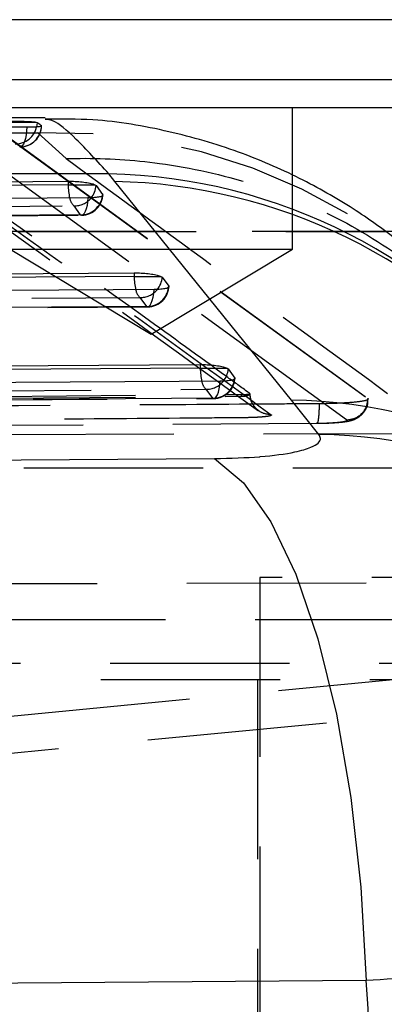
# Model space of a CAD drawing. Extents: x 122 to 736, y 117 to 530.
# Tile 12 of 26: x 189.17 to 194.34, y 140.57 to 154.51. Entities that reach past the tile are written whole.
import ezdxf

# ---------------------------------------------------------------- set-up
doc = ezdxf.new("R2010")
doc.units = 0
doc.header["$LTSCALE"] = 2
doc.linetypes.add('HIDDEN', pattern=[1.905, 1.27, -0.635])
doc.layers.get('0').update_dxf_attribs({"linetype": 'CONTINUOUS'})

msp = doc.modelspace()

# ---------------------------------------------------------------- linework, layer by layer
at = {"color": 7, "linetype": 'CONTINUOUS'}
for p, q in [((203.2025, 154.5107), (184.3493, 154.5107)), ((202.7466, 153.6586), (183.8934, 153.6586)), ((195.0041, 153.2607), (187.0666, 153.2607)), ((189.5317, 153.1221), (170.0753, 153.1509)), ((189.4027, 153.0559), (189.0193, 153.0559)), ((189.4176, 153.0521), (189.4027, 153.0559)), ((190.5196, 152.2189), (190.4346, 152.3275)), ((171.9133, 152.0916), (189.8576, 152.2235)), ((189.8576, 152.2235), (189.8576, 152.1738)), ((189.8576, 152.1738), (190.2369, 152.1738)), ((190.2369, 152.1738), (190.2542, 152.1611)), ((190.2542, 152.1611), (190.3463, 152.0334)), ((193.0195, 149.1232), (190.5196, 152.2189)), ((174.0235, 150.8057), (190.7937, 150.9253)), ((190.7937, 150.9253), (190.7937, 150.8756)), ((190.7937, 150.8756), (191.1728, 150.8756)), ((191.1728, 150.8756), (191.1902, 150.8629)), ((191.1902, 150.8629), (191.2823, 150.7351)), ((176.1337, 149.5203), (191.7297, 149.6268)), ((191.7297, 149.6268), (191.7297, 149.577)), ((191.7297, 149.577), (192.1086, 149.577)), ((192.1086, 149.577), (192.1262, 149.5642)), ((192.1262, 149.5642), (192.2183, 149.4363)), ((193.4093, 148.6386), (193.0195, 149.1232))]:
    msp.add_line(p, q, dxfattribs=at)
at = {"color": 7, "linetype": 'HIDDEN'}
for p, q in [((193.0353, 151.2607), (193.0353, 153.2607)), ((188.922, 152.9091), (189.4276, 152.9074)), ((188.9271, 152.9062), (194.1052, 149.1475)), ((188.9271, 152.8973), (194.1052, 149.1462)), ((189.4276, 152.9074), (189.8278, 152.5431)), ((193.8023, 148.8428), (188.6317, 152.5941)), ((189.9379, 151.8741), (190.0301, 151.7463)), ((172.2183, 151.6115), (190.0471, 151.7424)), ((181.5103, 151.5107), (194.3548, 151.5107)), ((195.0041, 151.5121), (183.3603, 151.5121)), ((189.0353, 151.2607), (190.9843, 151.2607)), ((189.0353, 151.2607), (191.0353, 150.059)), ((190.9843, 151.2607), (193.0353, 151.2607)), ((191.0353, 150.059), (193.0353, 151.2607)), ((190.8739, 150.5759), (190.966, 150.4481)), ((174.3285, 150.3257), (190.983, 150.4444)), ((180.6505, 149.1155), (192.313, 149.2024)), ((191.8098, 149.2773), (191.902, 149.1494)), ((192.313, 149.177), (192.313, 149.2024)), ((192.4339, 149.2139), (192.4331, 149.2156)), ((176.4386, 149.0406), (191.919, 149.146)), ((180.6505, 149.0927), (192.313, 149.177)), ((194.1052, 149.1269), (194.1058, 149.1391)), ((179.9119, 148.7091), (193.3782, 148.7963)), ((195.1647, 148.6473), (179.8409, 148.6147)), ((203.2018, 148.1594), (184.3486, 148.1594)), ((203.2025, 148.1607), (184.3493, 148.1607)), ((200.5107, 146.6107), (192.5732, 146.6107)), ((192.5732, 146.6107), (192.5732, 126.1107)), ((180.1099, 146.5035), (195.4314, 146.5403)), ((202.6687, 146.0128), (183.8155, 146.0128)), ((196.8042, 145.3926), (178.685, 145.3926)), ((185.2544, 144.286), (196.8042, 145.3926)), ((200.4809, 145.1607), (188.5188, 145.1607)), ((192.542, 145.1607), (192.542, 140.1357)), ((197.3088, 144.9109), (185.7782, 143.8061))]:
    msp.add_line(p, q, dxfattribs=at)
at = {"color": 8, "linetype": 'CONTINUOUS'}
for p, q in [((189.4176, 153.0521), (189.4113, 152.995)), ((190.3463, 152.0334), (190.3453, 152.0215)), ((191.2814, 150.7237), (191.2823, 150.7351)), ((192.2174, 149.425), (192.2183, 149.4363))]:
    msp.add_line(p, q, dxfattribs=at)
at = {"color": 7, "linetype": 'HIDDEN', "flags": 128}
for points in [[(189.272, 152.9926), (189.269, 152.9339), (189.2625, 152.8784), (189.2527, 152.828), (189.24, 152.7847), (189.2249, 152.7502), (189.2081, 152.7258), (189.19, 152.7124), (189.1715, 152.7105)], [(171.9936, 151.7423), (172.5722, 151.7465), (174.8863, 151.7635), (184.1427, 151.8314), (189.9379, 151.8741)], [(190.1386, 151.9876), (190.1337, 151.9309), (190.1254, 151.8787), (190.1141, 151.8327), (190.1002, 151.7947), (190.0842, 151.7662), (190.0668, 151.7483), (190.0485, 151.7416), (190.0301, 151.7463)], [(190.0301, 151.7463), (189.4515, 151.7421), (187.1374, 151.7251), (177.881, 151.6572), (172.2013, 151.6157)], [(190.966, 150.4481), (190.9844, 150.4433), (191.0027, 150.4501), (191.0202, 150.468), (191.0362, 150.4965), (191.0501, 150.5344), (191.0614, 150.5804), (191.0697, 150.6327), (191.0746, 150.6893)], [(174.1038, 150.4563), (174.6823, 150.4604), (176.9964, 150.4769), (186.2529, 150.5429), (190.8739, 150.5759)], [(190.966, 150.4481), (190.3875, 150.444), (188.0734, 150.4275), (178.8169, 150.3617), (174.3115, 150.3298)], [(191.902, 149.1494), (191.9204, 149.1447), (191.9387, 149.1514), (191.9561, 149.1693), (191.9721, 149.1978), (191.9861, 149.2357), (191.9974, 149.2817), (192.0057, 149.334), (192.0106, 149.3906)], [(176.2139, 149.171), (176.7925, 149.1749), (179.1066, 149.1906), (188.363, 149.2537), (191.8098, 149.2773)], [(191.902, 149.1494), (191.3234, 149.1455), (189.0093, 149.1298), (179.7528, 149.067), (176.4216, 149.0445)], [(194.1053, 149.1475), (194.1071, 149.1458), (194.1089, 149.144)]]:
    msp.add_lwpolyline(points, dxfattribs=at)
at = {"color": 7, "linetype": 'CONTINUOUS', "flags": 128}
for points in [[(189.8576, 152.1738), (180.9169, 152.108), (171.9133, 152.042)], [(190.1386, 151.9876), (189.56, 151.9833), (187.2459, 151.9664), (177.9894, 151.8986), (172.3098, 151.8571)], [(190.7937, 150.8756), (182.4401, 150.816), (174.0235, 150.7561)], [(191.0746, 150.6893), (190.4961, 150.6852), (188.1819, 150.6688), (178.9254, 150.6031), (174.42, 150.5713)], [(191.7297, 149.577), (183.9633, 149.524), (176.1337, 149.4707)], [(192.0106, 149.3906), (191.4321, 149.3867), (189.1179, 149.371), (179.8614, 149.3085), (176.5302, 149.286)], [(179.4797, 148.2115), (185.7586, 148.2541), (191.9316, 148.2961)], [(191.9316, 148.2961), (192.3412, 147.9521), (192.7287, 147.4007), (193.0837, 146.6568), (193.3965, 145.7407), (193.6587, 144.6771), (193.8631, 143.495), (194.0042, 142.2263), (194.0782, 140.9055)], [(194.0782, 140.9055), (187.9065, 140.8573), (181.629, 140.8083)]]:
    msp.add_lwpolyline(points, dxfattribs=at)
at = {"color": 7, "linetype": 'HIDDEN'}
for centre, radius, start, end in [((189.1124, 153.057), 0.3052, 269.48197, 348.2791), ((189.175, 153.016), 0.3056, 269.33406, 358.76967), ((189.1773, 153.0143), 0.3045, 270.09165, 0), ((189.6698, 144.8633), 8.0477, 4.74638, 91.72445), ((190.0378, 152.0556), 0.3094, 268.57151, 353.66261), ((190.0449, 152.046), 0.3045, 270.42065, 0), ((190.0815, 152.0205), 0.2051, 190.57026, 225.56189), ((189.9453, 152.1842), 0.3102, 268.64879, 320.3048), ((190.9809, 150.7478), 0.3045, 270.408, 0), ((191.0055, 150.7158), 0.1921, 189.40407, 226.76254), ((190.8813, 150.8858), 0.3101, 268.6242, 320.14609), ((190.9738, 150.7574), 0.3094, 268.55852, 353.75801), ((191.9416, 149.4172), 0.1923, 189.40878, 226.72823), ((191.8174, 149.5872), 0.31, 268.60481, 320.11967), ((191.9098, 149.4587), 0.3094, 268.53987, 353.74407), ((191.9169, 149.4491), 0.3045, 270.3893, 0)]:
    msp.add_arc(centre, radius, start, end, dxfattribs=at)
at = {"color": 8, "linetype": 'CONTINUOUS'}
for centre, radius, start, end in [((190.2719, 144.4832), 7.846, 37.19268, 88.81186), ((190.6634, 152.1711), 0.8058, 179.80685, 193.50564), ((189.9492, 152.1818), 0.3056, 320.16861, 356.11973), ((190.3685, 144.3962), 7.8242, 39.00824, 88.89327), ((191.5991, 150.8727), 0.8054, 179.7942, 193.51532), ((190.8852, 150.8836), 0.3057, 319.99884, 356.10232), ((192.535, 149.5738), 0.8053, 179.77626, 193.50124), ((191.8212, 149.585), 0.3057, 319.96898, 356.08247), ((192.8631, 141.301), 7.8237, 38.99032, 88.85479), ((193.2497, 140.8134), 7.8268, 38.67941, 88.83183)]:
    msp.add_arc(centre, radius, start, end, dxfattribs=at)
at = {"color": 7, "linetype": 'CONTINUOUS'}
msp.add_ellipse((124.1895, 135.6288), major_axis=(0, 71.253), ratio=0.9835532, start_param=4.6383962, end_param=4.7865126, dxfattribs=at)
for points, knots in [([(196.525, 149.2216), (196.4245, 149.354), (196.1601, 149.7022), (195.9308, 149.9878), (195.6619, 150.3025), (195.478, 150.507), (195.2352, 150.759), (194.9165, 151.0614), (194.4706, 151.4364), (193.8736, 151.8613), (193.1262, 152.2872), (192.252, 152.6643), (191.2702, 152.9468), (190.3479, 153.1071), (189.7588, 153.1042), (189.5334, 153.103)], [0, 0, 0, 0, 0.13478047, 0.35437978, 0.42178079, 0.47479518, 0.5138294, 0.55225084, 0.59677809, 0.65418665, 0.72021325, 0.79101287, 0.86793517, 0.94945602, 1, 1, 1, 1]), ([(170.8186, 152.9473), (171.0081, 152.9479), (171.969, 152.9507), (176.0158, 152.9623), (181.9775, 152.9777), (187.1677, 152.9883), (189.272, 152.9926)], [0, 0, 0, 0, 0.0307991, 0.1562196, 0.6579006, 1, 1, 1, 1]), ([(189.4027, 153.0559), (189.3885, 153.0576), (189.3601, 153.0611), (189.281, 153.0655), (189.1856, 153.0687), (189.0938, 153.0703), (189.04, 153.0704), (189.0193, 153.0705)], [0, 0, 0, 0, 0.21633303, 0.43269117, 0.64888889, 0.86483572, 1, 1, 1, 1]), ([(189.272, 152.9926), (189.3018, 152.9928), (189.3631, 152.9934), (189.4335, 152.9971), (189.477, 153.0026), (189.4836, 153.0071), (189.4806, 153.0094), (189.4805, 153.0095)], [0, 0, 0, 0, 0.237612, 0.4890944, 0.7405764, 0.9920394, 1, 1, 1, 1]), ([(189.4805, 153.0095), (189.4632, 153.022), (189.4423, 153.0372), (189.4213, 153.0499), (189.4176, 153.0521)], [0, 0, 0, 0, 0.82596633, 1, 1, 1, 1]), ([(190.4346, 152.3275), (187.4663, 152.3331), (180.9375, 152.3453), (174.4105, 152.3562), (170.8509, 152.3622)], [0, 0, 0, 0, 0.454637, 1, 1, 1, 1]), ([(189.8576, 152.2235), (189.8908, 152.2232), (189.9571, 152.2225), (190.0588, 152.2139), (190.1479, 152.2008), (190.2073, 152.1866), (190.229, 152.1772), (190.2369, 152.1738)], [0, 0, 0, 0, 0.2173898, 0.4347343, 0.6534394, 0.8753439, 1, 1, 1, 1]), ([(190.3463, 152.0334), (190.3473, 152.0316), (190.3515, 152.0239), (190.3394, 152.0109), (190.2913, 151.9976), (190.2208, 151.9894), (190.1639, 151.9881), (190.1386, 151.9876)], [0, 0, 0, 0, 0.0736644, 0.3174155, 0.5611574, 0.8049052, 1, 1, 1, 1]), ([(190.7937, 150.9253), (190.8268, 150.925), (190.8931, 150.9242), (190.9948, 150.9157), (191.0839, 150.9026), (191.1432, 150.8883), (191.165, 150.8789), (191.1728, 150.8756)], [0, 0, 0, 0, 0.2175519, 0.4350598, 0.6539373, 0.8760168, 1, 1, 1, 1]), ([(191.2823, 150.7351), (191.2833, 150.7333), (191.2875, 150.7256), (191.2755, 150.7127), (191.2276, 150.6994), (191.157, 150.6912), (191.1, 150.6899), (191.0746, 150.6893)], [0, 0, 0, 0, 0.0727981, 0.3165374, 0.5602793, 0.8040232, 1, 1, 1, 1]), ([(191.7297, 149.6268), (191.7628, 149.6264), (191.8291, 149.6256), (191.9309, 149.617), (192.0199, 149.6039), (192.0791, 149.5897), (192.1009, 149.5803), (192.1086, 149.577)], [0, 0, 0, 0, 0.21780083, 0.43556173, 0.65471197, 0.87705832, 1, 1, 1, 1]), ([(192.2183, 149.4363), (192.2193, 149.4346), (192.2235, 149.4269), (192.2117, 149.414), (192.1639, 149.4007), (192.0934, 149.3924), (192.0362, 149.3912), (192.0106, 149.3906)], [0, 0, 0, 0, 0.0714991, 0.315243, 0.5589547, 0.8027059, 1, 1, 1, 1]), ([(191.9316, 148.2961), (192.1566, 148.3013), (192.3826, 148.3066), (192.7667, 148.3382), (193.0531, 148.3769), (193.3542, 148.4654), (193.457, 148.5538), (193.4202, 148.6192), (193.4093, 148.6386)], [0, 0, 0, 0, 0.235155, 0.2362484, 0.4723329, 0.6352456, 0.8916192, 1, 1, 1, 1])]:
    msp.add_open_spline(points, degree=3, knots=knots, dxfattribs=at)
at = {"color": 8, "linetype": 'CONTINUOUS'}
for points, knots in [([(190.4346, 152.3275), (190.2726, 152.5047), (189.9486, 152.8591), (189.6526, 153.1001), (189.5657, 153.0967), (189.5316, 153.0954)], [0, 0, 0, 0, 0.3776815, 0.75537, 1, 1, 1, 1]), ([(201.1084, 141.2933), (201.1122, 141.2934), (201.1527, 141.2942), (200.9664, 141.2797), (200.4449, 141.2452), (199.5374, 141.1914), (198.3549, 141.1259), (197.0991, 141.0592), (195.6677, 140.9856), (194.6128, 140.9324), (194.0782, 140.9055)], [0, 0, 0, 0, 0.014474, 0.1526251, 0.2950785, 0.4743787, 0.6038255, 0.7368103, 0.8666197, 1, 1, 1, 1])]:
    msp.add_open_spline(points, degree=3, knots=knots, dxfattribs=at)
at = {"color": 7, "linetype": 'HIDDEN'}
for points, knots in [([(170.7248, 152.6702), (171.5564, 152.6725), (177.7074, 152.6892), (183.8584, 152.6996), (189.1778, 152.7086)], [0, 0, 0, 0, 0.1352076, 1, 1, 1, 1]), ([(192.4331, 149.2156), (192.4189, 149.2259), (192.3079, 149.3068), (191.8094, 149.6696), (190.1496, 150.8704), (188.5891, 151.9828), (187.4154, 152.8194)], [0, 0, 0, 0, 0.0084307, 0.0663003, 0.2977778, 1, 1, 1, 1]), ([(187.5318, 152.5885), (187.6967, 152.4712), (189.3695, 151.2818), (191.0453, 150.0657), (192.5558, 148.9695)], [0, 0, 0, 0, 0.0986006, 1, 1, 1, 1]), ([(189.8278, 152.5431), (189.8947, 152.5447), (190.3376, 152.5552), (191.2346, 152.4968), (192.4865, 152.2141), (193.754, 151.7102), (194.5023, 151.2022), (194.8764, 150.9482)], [0, 0, 0, 0, 0.03713967, 0.24588475, 0.49726527, 0.7486463, 1, 1, 1, 1]), ([(187.7014, 152.5437), (188.5449, 151.9418), (190.2221, 150.7448), (191.9006, 149.5234), (192.735, 148.9162)], [0, 0, 0, 0, 0.5029266, 1, 1, 1, 1]), ([(189.8278, 152.5431), (190.6186, 151.9659), (192.1181, 150.8716), (193.6564, 149.7493), (194.3834, 149.2189)], [0, 0, 0, 0, 0.5274351, 1, 1, 1, 1]), ([(192.313, 149.177), (192.3284, 149.1779), (192.3591, 149.1797), (192.3972, 149.1876), (192.4238, 149.1984), (192.4329, 149.2078), (192.4338, 149.213), (192.4339, 149.2139)], [0, 0, 0, 0, 0.2356889, 0.4727098, 0.7116006, 0.9521588, 1, 1, 1, 1]), ([(192.313, 149.2024), (192.3283, 149.2027), (192.359, 149.2032), (192.3972, 149.2057), (192.4239, 149.2091), (192.4329, 149.212), (192.4338, 149.2136), (192.4339, 149.2139)], [0, 0, 0, 0, 0.2392621, 0.4785467, 0.7174181, 0.9555567, 1, 1, 1, 1]), ([(192.735, 148.9162), (192.6952, 148.9204), (192.6155, 148.9289), (192.5153, 148.9989), (192.4464, 149.0985), (192.4375, 149.177), (192.4331, 149.2156)], [0, 0, 0, 0, 0.25198784, 0.50397926, 0.75596539, 1, 1, 1, 1]), ([(192.5118, 149.0147), (192.504, 149.0232), (192.4757, 149.0541), (192.4409, 149.1233), (192.438, 149.1851), (192.4367, 149.2142)], [0, 0, 0, 0, 0.1690785, 0.6086489, 1, 1, 1, 1]), ([(193.4129, 149.0716), (193.2382, 149.0704), (192.2566, 149.0635), (187.7675, 149.033), (183.4533, 149.0083), (179.9459, 148.9883)], [0, 0, 0, 0, 0.03891838, 0.21866029, 1, 1, 1, 1]), ([(193.4128, 149.0716), (193.4128, 149.06), (193.4127, 149.0275), (193.4112, 148.976), (193.4082, 148.9209), (193.4039, 148.8734), (193.3985, 148.8356), (193.3922, 148.8093), (193.3853, 148.7945), (193.3806, 148.7957), (193.3782, 148.7963)], [0, 0, 0, 0, 0.0737812, 0.2060925, 0.3384212, 0.4707318, 0.6030509, 0.7353716, 0.8676823, 1, 1, 1, 1]), ([(193.3812, 148.7951), (193.3899, 148.7952), (193.4655, 148.7957), (193.607, 148.8003), (193.7543, 148.8127), (193.8432, 148.8269), (193.924, 148.8528), (194.0004, 148.8982), (194.0654, 148.9712), (194.1057, 149.0526), (194.1054, 149.108), (194.1052, 149.1269)], [0, 0, 0, 0, 0.0252044, 0.2178965, 0.4207527, 0.5719673, 0.6601073, 0.7473387, 0.8408274, 0.9456629, 1, 1, 1, 1]), ([(194.1089, 149.144), (194.1063, 149.1361), (194.1011, 149.1203), (193.9815, 149.0988), (193.7938, 149.0823), (193.5903, 149.0737), (193.458, 149.0722), (193.4129, 149.0716)], [0, 0, 0, 0, 0.2215879, 0.4431598, 0.6645558, 0.8856468, 1, 1, 1, 1]), ([(193.8022, 148.8429), (193.8417, 148.8477), (193.9205, 148.8574), (194.0203, 148.9276), (194.0905, 149.0275), (194.1004, 149.1066), (194.1053, 149.1461)], [0, 0, 0, 0, 0.2500024, 0.5000036, 0.7500016, 1, 1, 1, 1]), ([(192.3466, 148.8736), (192.1449, 148.872), (191.1364, 148.8639), (187.2489, 148.8334), (183.563, 148.8085), (180.684, 148.7891)], [0, 0, 0, 0, 0.0518854, 0.2594278, 1, 1, 1, 1]), ([(192.735, 148.9162), (192.7367, 148.9134), (192.7411, 148.9063), (192.7047, 148.895), (192.6196, 148.8843), (192.4964, 148.8763), (192.3971, 148.8745), (192.3466, 148.8736)], [0, 0, 0, 0, 0.135284, 0.3501165, 0.5645908, 0.7788369, 1, 1, 1, 1]), ([(193.3782, 148.7963), (193.4152, 148.7968), (193.5056, 148.798), (193.6349, 148.8044), (193.7429, 148.8152), (193.806, 148.8286), (193.8035, 148.8382), (193.8023, 148.8428)], [0, 0, 0, 0, 0.1483066, 0.3627941, 0.5777619, 0.7935332, 1, 1, 1, 1])]:
    msp.add_open_spline(points, degree=3, knots=knots, dxfattribs=at)

doc.saveas('drawing.dxf')
